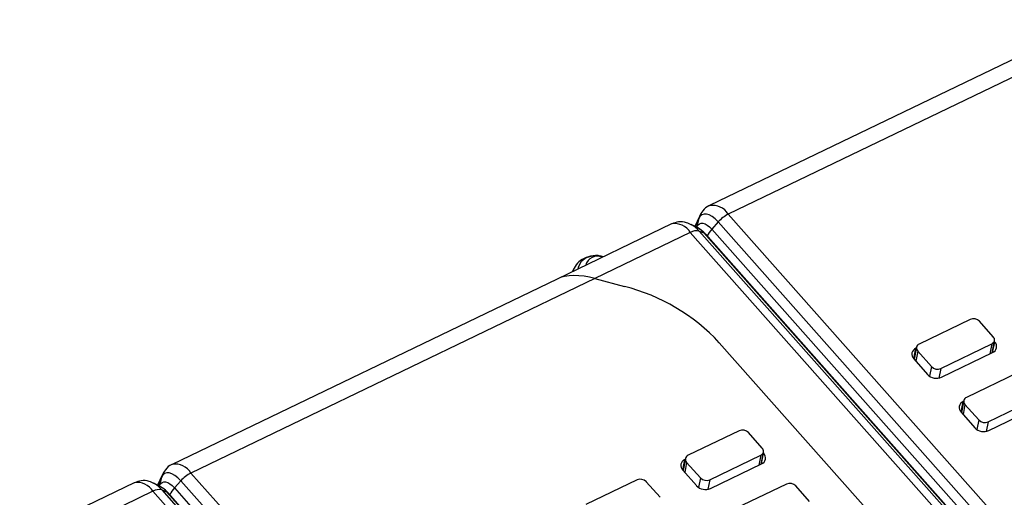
# Model space of a CAD drawing. Header units: millimetres. Extents: x 46 to 1057, y -1515 to -1121.
# Tile 52 of 63: x 614 to 643, y -1317 to -1302. Entities that reach past the tile are written whole.
import ezdxf

# ---------------------------------------------------------------- set-up
doc = ezdxf.new("R2010")
doc.units = ezdxf.units.MM

msp = doc.modelspace()

# ---------------------------------------------------------------- linework, layer by layer
at = {"linetype": 'Continuous', "lineweight": 25}
for p, q in [((645.958, -1302.487), (634.5, -1308.003)), ((647.088, -1302.469), (635.058, -1308.26)), ((634.196, -1308.324), (634.066, -1308.625)), ((635.058, -1308.26), (651.646, -1326.957)), ((633.368, -1308.547), (629.957, -1310.189)), ((634.149, -1308.667), (633.951, -1308.566)), ((633.951, -1308.566), (633.966, -1308.574)), ((634.176, -1308.388), (634.072, -1308.628)), ((634.115, -1308.65), (634.125, -1308.626)), ((634.125, -1308.626), (634.12, -1308.653)), ((634.176, -1308.388), (634.125, -1308.626)), ((634.757, -1308.49), (634.565, -1308.704)), ((651.291, -1327.127), (634.757, -1308.49)), ((633.926, -1308.805), (631.086, -1310.172)), ((650.514, -1327.501), (633.926, -1308.805)), ((634.151, -1308.674), (634.111, -1308.651)), ((634.191, -1308.763), (634.331, -1308.816)), ((634.191, -1308.763), (650.726, -1327.399)), ((650.791, -1327.368), (634.331, -1308.816)), ((650.804, -1327.362), (634.378, -1308.848)), ((634.565, -1308.704), (651.025, -1327.255)), ((629.957, -1310.189), (618.498, -1315.705)), ((631.086, -1310.172), (619.056, -1315.962)), ((631.086, -1310.172), (631.966, -1310.408)), ((642.261, -1311.391), (640.741, -1312.123)), ((642.949, -1311.91), (642.538, -1311.447)), ((634.788, -1312.084), (647.99, -1326.963)), ((641.386, -1312.851), (642.906, -1312.119)), ((642.906, -1312.119), (642.849, -1312.416)), ((642.916, -1312.384), (642.985, -1312.025)), ((642.931, -1312.377), (642.992, -1312.064)), ((642.992, -1312.064), (642.98, -1312.051)), ((640.583, -1312.567), (640.645, -1312.25)), ((640.662, -1312.218), (640.592, -1312.577)), ((640.698, -1312.333), (640.64, -1312.631)), ((640.657, -1312.244), (640.645, -1312.25)), ((640.698, -1312.333), (641.109, -1312.796)), ((641.408, -1313.11), (642.928, -1312.378)), ((640.581, -1312.564), (640.992, -1313.027)), ((641.109, -1312.796), (641.054, -1313.08)), ((641.386, -1312.851), (641.331, -1313.135)), ((643.669, -1312.979), (642.149, -1313.711)), ((641.992, -1314.155), (642.053, -1313.838)), ((642.07, -1313.805), (642.001, -1314.165)), ((642.107, -1313.92), (642.049, -1314.219)), ((642.065, -1313.832), (642.053, -1313.838)), ((642.107, -1313.92), (642.517, -1314.383)), ((642.795, -1314.438), (644.315, -1313.707)), ((641.989, -1314.152), (642.4, -1314.615)), ((642.816, -1314.698), (644.336, -1313.966)), ((642.517, -1314.383), (642.462, -1314.668)), ((642.795, -1314.438), (642.74, -1314.722)), ((635.38, -1314.703), (633.86, -1315.435)), ((636.068, -1315.222), (635.658, -1314.759)), ((636.035, -1315.696), (636.105, -1315.337)), ((636.051, -1315.689), (636.111, -1315.376)), ((636.111, -1315.376), (636.1, -1315.363)), ((633.703, -1315.879), (633.764, -1315.562)), ((633.781, -1315.53), (633.712, -1315.889)), ((633.817, -1315.645), (633.76, -1315.943)), ((633.776, -1315.556), (633.764, -1315.562)), ((633.817, -1315.645), (634.228, -1316.108)), ((634.506, -1316.163), (636.026, -1315.431)), ((636.026, -1315.431), (635.968, -1315.728)), ((619.056, -1315.962), (635.644, -1334.659)), ((633.7, -1315.876), (634.111, -1316.339)), ((634.527, -1316.422), (636.047, -1315.69)), ((617.367, -1316.25), (613.956, -1317.891)), ((618.148, -1316.37), (617.95, -1316.268)), ((617.95, -1316.268), (617.964, -1316.276)), ((618.195, -1316.026), (618.064, -1316.327)), ((618.174, -1316.091), (618.07, -1316.33)), ((618.174, -1316.091), (618.124, -1316.329)), ((618.755, -1316.193), (618.564, -1316.406)), ((635.29, -1334.829), (618.755, -1316.193)), ((632.34, -1316.167), (630.82, -1316.899)), ((633.028, -1316.685), (632.617, -1316.222)), ((634.228, -1316.108), (634.173, -1316.392)), ((634.506, -1316.163), (634.451, -1316.447)), ((617.925, -1316.507), (615.085, -1317.874)), ((634.513, -1335.204), (617.925, -1316.507)), ((618.113, -1316.352), (618.124, -1316.329)), ((618.124, -1316.329), (618.119, -1316.355)), ((618.189, -1316.465), (618.329, -1316.519)), ((618.189, -1316.465), (634.724, -1335.102)), ((634.789, -1335.071), (618.329, -1316.519)), ((634.802, -1335.064), (618.376, -1316.551)), ((618.564, -1316.406), (635.023, -1334.958)), ((636.789, -1316.291), (635.269, -1317.023)), ((637.477, -1316.809), (637.066, -1316.346))]:
    msp.add_line(p, q, dxfattribs=at)
at = {"linetype": 'Continuous', "lineweight": 25, "flags": 128}
for points in [[(634.757, -1308.49), (634.668, -1308.401), (634.579, -1308.331), (634.492, -1308.282), (634.41, -1308.256), (634.335, -1308.254), (634.27, -1308.276), (634.216, -1308.321), (634.176, -1308.388)], [(634.196, -1308.323), (634.186, -1308.349), (634.176, -1308.388)], [(634.125, -1308.626), (634.156, -1308.575), (634.196, -1308.541), (634.246, -1308.525), (634.302, -1308.526), (634.365, -1308.545), (634.43, -1308.582), (634.498, -1308.636), (634.565, -1308.704)], [(631.332, -1309.527), (631.269, -1309.512), (631.036, -1309.501), (630.824, -1309.559), (630.666, -1309.679), (630.586, -1309.841), (630.58, -1309.889)], [(618.755, -1316.193), (618.666, -1316.103), (618.577, -1316.033), (618.49, -1315.984), (618.408, -1315.958), (618.333, -1315.957), (618.268, -1315.979), (618.215, -1316.024), (618.174, -1316.091)], [(618.124, -1316.329), (618.154, -1316.278), (618.195, -1316.244), (618.244, -1316.227), (618.301, -1316.228), (618.363, -1316.248), (618.429, -1316.285), (618.497, -1316.338), (618.564, -1316.406)], [(618.195, -1316.025), (618.185, -1316.052), (618.174, -1316.091)]]:
    msp.add_lwpolyline(points, dxfattribs=at)
at = {"linetype": 'Continuous', "lineweight": 25}
for centre, radius, start, end in [((634.591, -1308.537), 0.542, 30.6935, 99.7599), ((635.507, -1309.159), 1.005, 116.5521, 138.2975), ((633.46, -1309.081), 0.542, 30.6902, 99.7767), ((633.533, -1309.317), 0.86, 40.1347, 59.8147), ((634.111, -1309.114), 0.36, 77.1383, 120.8604), ((633.842, -1309.227), 0.638, 40.0075, 61.206), ((634.29, -1308.927), 0.118, 41.9706, 69.9543), ((635.123, -1309.222), 0.762, 137.0932, 155.5168), ((631.158, -1309.869), 0.358, 66.1381, 165.2698), ((630.549, -1316.01), 5.778, 42.8038, 75.8031), ((642.36, -1311.616), 0.246, 43.6055, 113.8579), ((640.788, -1312.242), 0.128, 111.8243, 225.1456), ((642.859, -1312), 0.128, 291.8243, 45.1456), ((642.857, -1312.2), 0.192, 291.8243, 45.1456), ((640.716, -1312.428), 0.192, 111.8243, 225.1456), ((641.259, -1312.773), 0.369, 223.6055, 293.8579), ((641.287, -1312.626), 0.246, 223.6055, 293.8579), ((642.125, -1314.016), 0.192, 111.8243, 225.1456), ((642.197, -1313.829), 0.128, 111.8243, 225.1456), ((642.695, -1314.214), 0.246, 223.6055, 293.8579), ((635.48, -1314.928), 0.246, 43.6055, 113.8579), ((642.667, -1314.36), 0.369, 223.6055, 293.8579), ((635.978, -1315.312), 0.128, 291.8243, 45.1456), ((635.976, -1315.512), 0.192, 291.8243, 45.1456), ((633.835, -1315.74), 0.192, 111.8243, 225.1456), ((633.908, -1315.554), 0.128, 111.8243, 225.1456), ((618.59, -1316.239), 0.542, 30.6935, 99.7599), ((619.505, -1316.861), 1.005, 116.5521, 138.2975), ((617.459, -1316.784), 0.542, 30.6902, 99.7767), ((632.439, -1316.392), 0.246, 43.6055, 113.8579), ((634.406, -1315.938), 0.246, 223.6055, 293.8579), ((636.888, -1316.516), 0.246, 43.6055, 113.8579), ((618.109, -1316.816), 0.36, 77.1383, 120.8604), ((617.532, -1317.02), 0.86, 40.1347, 59.8147), ((617.84, -1316.929), 0.638, 40.0075, 61.206), ((618.289, -1316.629), 0.118, 41.9706, 69.9543), ((619.122, -1316.925), 0.762, 137.0932, 155.5168), ((634.378, -1316.085), 0.369, 223.6055, 293.8579)]:
    msp.add_arc(centre, radius, start, end, dxfattribs=at)
msp.add_ellipse((630.962, -1310.815), major_axis=(1.251, -0.369), ratio=0.500924, start_param=1.61891, end_param=2.635916, dxfattribs=at)
msp.add_ellipse((630.962, -1310.815), major_axis=(1.251, -0.369), ratio=0.500924, start_param=1.61891, end_param=2.635916, dxfattribs=at)
for points, knots in [([(634.501, -1308.005), (634.495, -1308.007), (634.412, -1308.031), (634.295, -1308.145), (634.227, -1308.268), (634.196, -1308.324)], [0, 0, 0, 0, 0.042853, 0.571163, 1, 1, 1, 1]), ([(633.968, -1308.586), (633.917, -1308.558), (633.798, -1308.492), (633.581, -1308.471), (633.44, -1308.524), (633.374, -1308.549)], [0, 0, 0, 0, 0.286766, 0.668043, 1, 1, 1, 1]), ([(634.389, -1308.862), (634.348, -1308.817), (634.29, -1308.751), (634.222, -1308.715), (634.2, -1308.703)], [0, 0, 0, 0, 0.688477, 1, 1, 1, 1]), ([(631.274, -1309.515), (631.266, -1309.513), (631.166, -1309.476), (630.96, -1309.496), (630.708, -1309.587), (630.513, -1309.751), (630.45, -1309.897), (630.42, -1309.966)], [0, 0, 0, 0, 0.022205, 0.299585, 0.549741, 0.784542, 1, 1, 1, 1]), ([(618.5, -1315.708), (618.494, -1315.71), (618.411, -1315.733), (618.293, -1315.847), (618.225, -1315.971), (618.195, -1316.026)], [0, 0, 0, 0, 0.042853, 0.571163, 1, 1, 1, 1]), ([(617.967, -1316.288), (617.916, -1316.26), (617.796, -1316.194), (617.58, -1316.174), (617.438, -1316.227), (617.373, -1316.251)], [0, 0, 0, 0, 0.286766, 0.668043, 1, 1, 1, 1]), ([(618.387, -1316.565), (618.347, -1316.519), (618.289, -1316.454), (618.22, -1316.417), (618.199, -1316.406)], [0, 0, 0, 0, 0.688477, 1, 1, 1, 1])]:
    msp.add_open_spline(points, degree=3, knots=knots, dxfattribs=at)

doc.saveas('drawing.dxf')
